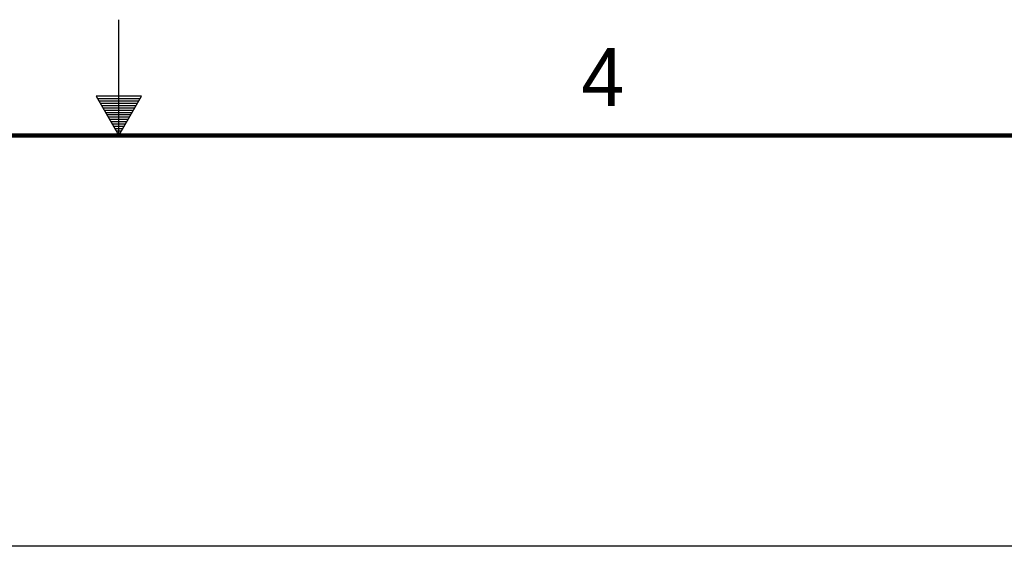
# Model space of a CAD drawing. Header units: inches. Extents: x 0 to 34, y 0 to 22.
# Tile 104 of 106: x 16.6 to 20.8, y 19.7 to 22. Entities that reach past the tile are written whole.
import ezdxf

# ---------------------------------------------------------------- set-up
doc = ezdxf.new("R2010")
doc.units = ezdxf.units.IN
doc.header["$LTSCALE"] = 1.87
doc.header["$MEASUREMENT"] = 0
doc.layers.get('0').update_dxf_attribs({"linetype": 'CONTINUOUS'})
doc.styles.add('TEXTSTYLE_2', font='txt')

msp = doc.modelspace()

# ---------------------------------------------------------------- linework, layer by layer
at = {"color": 2, "linetype": 'CONTINUOUS'}
for p, q in [((17, 21.5), (17, 22)), ((16.902, 21.6697), (17, 21.5)), ((17.098, 21.6697), (16.902, 21.6697)), ((16.9076, 21.66), (17.0924, 21.66)), ((16.9134, 21.65), (17.0866, 21.65)), ((17, 21.5), (17.098, 21.6697)), ((16.9192, 21.64), (17.0808, 21.64)), ((16.925, 21.63), (17.0751, 21.63)), ((16.9307, 21.62), (17.0693, 21.62)), ((16.9365, 21.61), (17.0635, 21.61)), ((16.9423, 21.6), (17.0578, 21.6)), ((16.9481, 21.59), (17.052, 21.59)), ((16.9538, 21.58), (17.0462, 21.58)), ((16.9596, 21.57), (17.0404, 21.57)), ((16.9654, 21.56), (17.0347, 21.56)), ((16.9712, 21.55), (17.0289, 21.55)), ((16.9769, 21.54), (17.0231, 21.54)), ((16.9827, 21.53), (17.0173, 21.53)), ((16.9885, 21.52), (17.0116, 21.52)), ((16.9942, 21.51), (17.0058, 21.51))]:
    msp.add_line(p, q, dxfattribs=at)
at = {"color": 7, "linetype": 'CONTINUOUS'}
msp.add_line((20.8956, 19.7264), (16.3778, 19.7264), dxfattribs=at)
at = {"color": 7, "linetype": 'CONTINUOUS', "const_width": 0.02}
msp.add_lwpolyline([(33.5, 21.5), (0.5, 21.5)], dxfattribs=at)

# ---------------------------------------------------------------- texts
at = {"color": 2, "linetype": 'CONTINUOUS', "insert": (18.9977, 21.8777), "char_height": 0.25, "width": 0.25, "attachment_point": 1, "line_spacing_factor": 0.9, "style": 'TEXTSTYLE_2'}
msp.add_mtext('4', dxfattribs=at)

doc.saveas('drawing.dxf')
